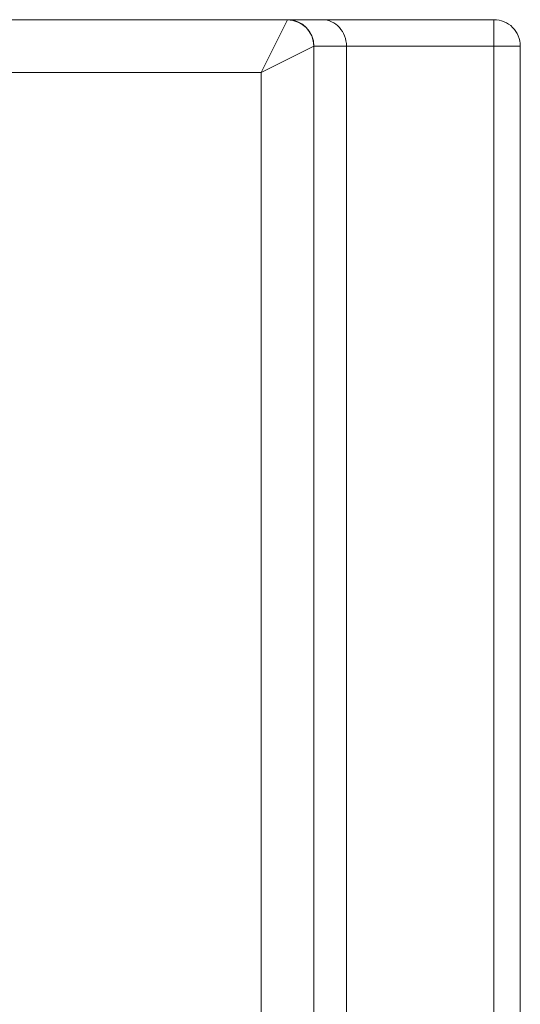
# Model space of a CAD drawing. Header units: millimetres. Extents: x -420 to 420, y -297 to 297.
# Tile 82 of 203: x -36 to -27, y 12 to 30. Entities that reach past the tile are written whole.
import ezdxf

# ---------------------------------------------------------------- set-up
doc = ezdxf.new("R2010")
doc.units = ezdxf.units.MM
doc.header["$MEASUREMENT"] = 0
doc.layers.add('layer 1', color=7, linetype='Continuous')

msp = doc.modelspace()

# ---------------------------------------------------------------- linework, layer by layer
at = {"layer": 'layer 1', "lineweight": 9}
for points in [[(-84.5393, 30.4501), (-84.5393, 30.4501), (-31.0709, 30.4501), (-31.0709, 30.4501)], [(-31.5727, 29.4501), (-31.5727, 29.4501), (-31.0747, 30.4463), (-31.0747, 30.4463)], [(-31.0709, 30.4501), (-31.0721, 30.4501), (-31.0733, 30.4489), (-31.0747, 30.4463)], [(-31.0709, 30.4501), (-31.0721, 30.4501), (-31.0733, 30.4489), (-31.0747, 30.4463)], [(-31.0709, 30.4501), (-31.0721, 30.4501), (-31.0733, 30.4489), (-31.0747, 30.4463)], [(-31.0709, 30.4501), (-31.0721, 30.4501), (-31.0733, 30.4489), (-31.0747, 30.4463)], [(-31.0709, 30.4501), (-31.0721, 30.4501), (-31.0733, 30.4489), (-31.0747, 30.4463)], [(-31.0709, 30.4501), (-31.0721, 30.4501), (-31.0733, 30.4489), (-31.0747, 30.4463)], [(-31.0709, 30.4501), (-31.0721, 30.4501), (-31.0733, 30.4489), (-31.0747, 30.4463)], [(-31.0709, 30.4501), (-31.0721, 30.4501), (-31.0733, 30.4489), (-31.0747, 30.4463)], [(-31.0709, 30.4501), (-31.0721, 30.4501), (-31.0733, 30.4489), (-31.0747, 30.4463)], [(-31.0709, 30.4501), (-31.0721, 30.4501), (-31.0733, 30.4489), (-31.0747, 30.4463)], [(-31.0709, 30.4501), (-31.0721, 30.4501), (-31.0733, 30.4489), (-31.0747, 30.4463)], [(-31.0709, 30.4501), (-31.0721, 30.4501), (-31.0733, 30.4489), (-31.0747, 30.4463)], [(-31.0709, 30.4501), (-31.0721, 30.4501), (-31.0733, 30.4489), (-31.0747, 30.4463)], [(-31.0709, 30.4501), (-31.0721, 30.4501), (-31.0733, 30.4489), (-31.0747, 30.4463)], [(-31.0709, 30.4501), (-31.0721, 30.4501), (-31.0733, 30.4489), (-31.0747, 30.4463)], [(-31.0709, 30.4501), (-31.0721, 30.4501), (-31.0733, 30.4489), (-31.0747, 30.4463)], [(-31.0709, 30.4501), (-31.0721, 30.4501), (-31.0733, 30.4489), (-31.0747, 30.4463)], [(-31.0709, 30.4501), (-31.0721, 30.4501), (-31.0733, 30.4489), (-31.0747, 30.4463)], [(-31.0709, 30.4501), (-31.0721, 30.4501), (-31.0733, 30.4489), (-31.0747, 30.4463)], [(-31.0709, 30.4501), (-31.0721, 30.4501), (-31.0733, 30.4489), (-31.0747, 30.4463)], [(-31.0709, 30.4501), (-31.0721, 30.4501), (-31.0733, 30.4489), (-31.0747, 30.4463)], [(-31.0747, 30.4463), (-31.0747, 30.4463), (-31.0747, 30.4463), (-31.0747, 30.4463)], [(-30.5765, 29.9483), (-30.5789, 30.2223), (-30.8005, 30.4439), (-31.0747, 30.4463)], [(-31.0709, 30.4501), (-31.0709, 30.4501), (-31.0709, 30.4501), (-31.0709, 30.4501)], [(-30.5727, 29.9501), (-30.5723, 30.2257), (-30.7953, 30.4497), (-31.0709, 30.4501)], [(-31.0709, 30.4501), (-31.0709, 30.4501), (-30.4147, 30.4501), (-30.4147, 30.4501)], [(-30.4147, 30.4501), (-30.4147, 30.4501), (-30.4147, 30.4501), (-30.4147, 30.4501)], [(-30.4147, 30.4501), (-30.4147, 30.4501), (-27.1564, 30.4501), (-27.1564, 30.4501)], [(-27.1564, 30.4501), (-27.1564, 30.4501), (-27.1564, 29.9501), (-27.1564, 29.9501)], [(-30.0907, 30.3037), (-30.0907, 30.3037), (-30.0907, 30.3037), (-30.0907, 30.3037)], [(-31.5727, 29.4501), (-31.5727, 29.4501), (-30.5765, 29.9483), (-30.5765, 29.9483)], [(-30.5727, 29.9501), (-30.5741, 29.9501), (-30.5753, 29.9495), (-30.5765, 29.9483)], [(-30.5727, 29.9501), (-30.5741, 29.9501), (-30.5753, 29.9495), (-30.5765, 29.9483)], [(-30.5727, 29.9501), (-30.5741, 29.9501), (-30.5753, 29.9495), (-30.5765, 29.9483)], [(-30.5727, 29.9501), (-30.5741, 29.9501), (-30.5753, 29.9495), (-30.5765, 29.9483)], [(-30.5727, 29.9501), (-30.5741, 29.9501), (-30.5753, 29.9495), (-30.5765, 29.9483)], [(-30.5727, 29.9501), (-30.5741, 29.9501), (-30.5753, 29.9495), (-30.5765, 29.9483)], [(-30.5727, 29.9501), (-30.5741, 29.9501), (-30.5753, 29.9495), (-30.5765, 29.9483)], [(-30.5727, 29.9501), (-30.5741, 29.9501), (-30.5753, 29.9495), (-30.5765, 29.9483)], [(-30.5727, 29.9501), (-30.5741, 29.9501), (-30.5753, 29.9495), (-30.5765, 29.9483)], [(-30.5727, 29.9501), (-30.5741, 29.9501), (-30.5753, 29.9495), (-30.5765, 29.9483)], [(-30.5727, 29.9501), (-30.5741, 29.9501), (-30.5753, 29.9495), (-30.5765, 29.9483)], [(-30.5727, 29.9501), (-30.5741, 29.9501), (-30.5753, 29.9495), (-30.5765, 29.9483)], [(-30.5727, 29.9501), (-30.5741, 29.9501), (-30.5753, 29.9495), (-30.5765, 29.9483)], [(-30.5727, 29.9501), (-30.5741, 29.9501), (-30.5753, 29.9495), (-30.5765, 29.9483)], [(-30.5727, 29.9501), (-30.5741, 29.9501), (-30.5753, 29.9495), (-30.5765, 29.9483)], [(-30.5727, 29.9501), (-30.5741, 29.9501), (-30.5753, 29.9495), (-30.5765, 29.9483)], [(-30.5727, 29.9501), (-30.5741, 29.9501), (-30.5753, 29.9495), (-30.5765, 29.9483)], [(-30.5727, 29.9501), (-30.5741, 29.9501), (-30.5753, 29.9495), (-30.5765, 29.9483)], [(-30.5727, 29.9501), (-30.5741, 29.9501), (-30.5753, 29.9495), (-30.5765, 29.9483)], [(-30.5727, 29.9501), (-30.5741, 29.9501), (-30.5753, 29.9495), (-30.5765, 29.9483)], [(-30.5727, 29.9501), (-30.5741, 29.9501), (-30.5753, 29.9495), (-30.5765, 29.9483)], [(-30.5765, 29.9483), (-30.5765, 29.9483), (-30.5765, -135.0511), (-30.5765, -135.0511)], [(-30.5765, 29.9483), (-30.5765, 29.9483), (-30.5765, 29.9483), (-30.5765, 29.9483)], [(-30.5727, 29.9501), (-30.5727, 29.9501), (-30.5727, 29.9501), (-30.5727, 29.9501)], [(-29.9565, 29.9501), (-29.9565, 29.9501), (-30.5727, 29.9501), (-30.5727, 29.9501)], [(-29.9565, 29.9501), (-29.9565, 29.9501), (-29.9565, -135.0531), (-29.9565, -135.0531)], [(-29.9565, 29.9501), (-29.9565, 29.9501), (-29.9565, 29.9501), (-29.9565, 29.9501)], [(-27.1564, 29.9501), (-27.1564, 29.9501), (-29.9565, 29.9501), (-29.9565, 29.9501)], [(-27.1564, -135.0531), (-27.1564, -135.0531), (-27.1564, 29.9501), (-27.1564, 29.9501)], [(-26.6564, 29.9501), (-26.6564, 29.9501), (-27.1564, 29.9501), (-27.1564, 29.9501)], [(-26.6564, 29.9501), (-26.6564, 29.9501), (-26.6564, -135.0531), (-26.6564, -135.0531)], [(-31.5727, 29.4501), (-31.5727, 29.4501), (-84.5393, 29.4501), (-84.5393, 29.4501)], [(-31.5727, -134.553), (-31.5727, -134.553), (-31.5727, 29.4501), (-31.5727, 29.4501)]]:
    msp.add_open_spline(points, degree=3, dxfattribs=at)
for points in [[(-29.9565, 29.9501), (-29.9565, 30.0827), (-30.0047, 30.2099), (-30.0907, 30.3037), (-30.0907, 30.3037), (-30.1767, 30.3975), (-30.2931, 30.4501), (-30.4147, 30.4501)], [(-29.9565, 29.9501), (-29.9565, 30.0827), (-30.0047, 30.2099), (-30.0907, 30.3037), (-30.0907, 30.3037), (-30.1767, 30.3975), (-30.2931, 30.4501), (-30.4147, 30.4501)], [(-29.9565, 29.9501), (-29.9565, 30.0827), (-30.0047, 30.2099), (-30.0907, 30.3037), (-30.0907, 30.3037), (-30.1767, 30.3975), (-30.2931, 30.4501), (-30.4147, 30.4501)], [(-29.9565, 29.9501), (-29.9565, 30.0827), (-30.0047, 30.2099), (-30.0907, 30.3037), (-30.0907, 30.3037), (-30.1767, 30.3975), (-30.2931, 30.4501), (-30.4147, 30.4501)], [(-29.9565, 29.9501), (-29.9565, 30.0827), (-30.0047, 30.2099), (-30.0907, 30.3037), (-30.0907, 30.3037), (-30.1767, 30.3975), (-30.2931, 30.4501), (-30.4147, 30.4501)], [(-29.9565, 29.9501), (-29.9565, 30.0827), (-30.0047, 30.2099), (-30.0907, 30.3037), (-30.0907, 30.3037), (-30.1767, 30.3975), (-30.2931, 30.4501), (-30.4147, 30.4501)], [(-29.9565, 29.9501), (-29.9565, 30.0827), (-30.0047, 30.2099), (-30.0907, 30.3037), (-30.0907, 30.3037), (-30.1767, 30.3975), (-30.2931, 30.4501), (-30.4147, 30.4501)], [(-29.9565, 29.9501), (-29.9565, 30.0827), (-30.0047, 30.2099), (-30.0907, 30.3037), (-30.0907, 30.3037), (-30.1767, 30.3975), (-30.2931, 30.4501), (-30.4147, 30.4501)], [(-29.9565, 29.9501), (-29.9565, 30.0827), (-30.0047, 30.2099), (-30.0907, 30.3037), (-30.0907, 30.3037), (-30.1767, 30.3975), (-30.2931, 30.4501), (-30.4147, 30.4501)], [(-29.9565, 29.9501), (-29.9565, 30.0827), (-30.0047, 30.2099), (-30.0907, 30.3037), (-30.0907, 30.3037), (-30.1767, 30.3975), (-30.2931, 30.4501), (-30.4147, 30.4501)], [(-29.9565, 29.9501), (-29.9565, 30.0827), (-30.0047, 30.2099), (-30.0907, 30.3037), (-30.0907, 30.3037), (-30.1767, 30.3975), (-30.2931, 30.4501), (-30.4147, 30.4501)], [(-29.9565, 29.9501), (-29.9565, 30.0827), (-30.0047, 30.2099), (-30.0907, 30.3037), (-30.0907, 30.3037), (-30.1767, 30.3975), (-30.2931, 30.4501), (-30.4147, 30.4501)], [(-29.9565, 29.9501), (-29.9565, 30.0827), (-30.0047, 30.2099), (-30.0907, 30.3037), (-30.0907, 30.3037), (-30.1767, 30.3975), (-30.2931, 30.4501), (-30.4147, 30.4501)], [(-29.9565, 29.9501), (-29.9565, 30.0827), (-30.0047, 30.2099), (-30.0907, 30.3037), (-30.0907, 30.3037), (-30.1767, 30.3975), (-30.2931, 30.4501), (-30.4147, 30.4501)], [(-29.9565, 29.9501), (-29.9565, 30.0827), (-30.0047, 30.2099), (-30.0907, 30.3037), (-30.0907, 30.3037), (-30.1767, 30.3975), (-30.2931, 30.4501), (-30.4147, 30.4501)], [(-29.9565, 29.9501), (-29.9565, 30.0827), (-30.0047, 30.2099), (-30.0907, 30.3037), (-30.0907, 30.3037), (-30.1767, 30.3975), (-30.2931, 30.4501), (-30.4147, 30.4501)], [(-29.9565, 29.9501), (-29.9565, 30.0827), (-30.0047, 30.2099), (-30.0907, 30.3037), (-30.0907, 30.3037), (-30.1767, 30.3975), (-30.2931, 30.4501), (-30.4147, 30.4501)], [(-29.9565, 29.9501), (-29.9565, 30.0827), (-30.0047, 30.2099), (-30.0907, 30.3037), (-30.0907, 30.3037), (-30.1767, 30.3975), (-30.2931, 30.4501), (-30.4147, 30.4501)], [(-29.9565, 29.9501), (-29.9565, 30.0827), (-30.0047, 30.2099), (-30.0907, 30.3037), (-30.0907, 30.3037), (-30.1767, 30.3975), (-30.2931, 30.4501), (-30.4147, 30.4501)], [(-29.9565, 29.9501), (-29.9565, 30.0827), (-30.0047, 30.2099), (-30.0907, 30.3037), (-30.0907, 30.3037), (-30.1767, 30.3975), (-30.2931, 30.4501), (-30.4147, 30.4501)], [(-29.9565, 29.9501), (-29.9565, 30.0827), (-30.0047, 30.2099), (-30.0907, 30.3037), (-30.0907, 30.3037), (-30.1767, 30.3975), (-30.2931, 30.4501), (-30.4147, 30.4501)], [(-26.6564, 29.9501), (-26.6564, 30.0827), (-26.709, 30.2099), (-26.8028, 30.3037), (-26.8028, 30.3037), (-26.8966, 30.3975), (-27.0238, 30.4501), (-27.1564, 30.4501)]]:
    msp.add_open_spline(points, degree=3, knots=[0, 0, 0, 0, 0.3333333, 0.3333333, 0.3333333, 0.3333333, 1, 1, 1, 1], dxfattribs=at)

doc.saveas('drawing.dxf')
